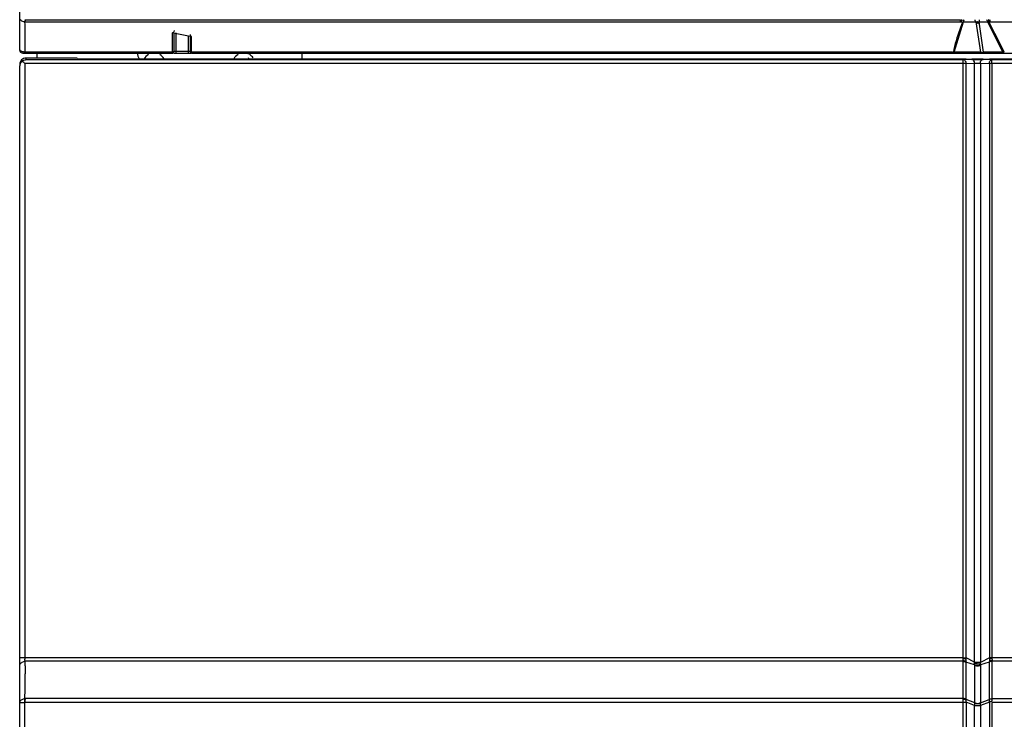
# Model space of a CAD drawing. Header units: millimetres. Extents: x 0 to 594, y 0 to 420.
# Tile 12 of 61: x 107 to 130, y 171 to 187. Entities that reach past the tile are written whole.
import ezdxf

# ---------------------------------------------------------------- set-up
doc = ezdxf.new("R2010")
doc.units = ezdxf.units.MM
doc.header["$LTSCALE"] = 32.67
doc.layers.get('0').update_dxf_attribs({"linetype": 'CONTINUOUS'})

msp = doc.modelspace()

# ---------------------------------------------------------------- linework, layer by layer
at = {"color": 6, "linetype": 'CONTINUOUS'}
for p, q in [((107.0711, 186.7681), (107.0711, 291.6181)), ((128.9627, 186.7151), (129.1829, 187.4212)), ((129.7875, 187.4247), (129.7471, 187.4481)), ((130.0544, 186.8776), (129.7767, 187.4212)), ((110.6768, 187.1607), (110.6444, 187.1672)), ((110.6444, 187.1672), (110.6444, 187.0165)), ((110.9464, 187.1066), (110.6768, 187.1607)), ((110.6889, 186.7427), (110.6889, 187.1672)), ((111.0639, 187.0831), (110.9464, 187.1066)), ((111.0639, 187.1305), (111.0639, 186.744)), ((111.0975, 187.0764), (111.0639, 187.0831)), ((111.0974, 186.956), (111.0974, 187.0764)), ((107.1975, 186.7681), (107.1975, 186.9538)), ((110.6444, 187.0165), (110.6444, 186.8658)), ((110.6444, 186.8658), (110.6444, 186.7321)), ((111.0974, 186.8356), (111.0974, 186.956)), ((130.1374, 186.7151), (130.0544, 186.8776)), ((107.1461, 186.6931), (110.6499, 186.6931)), ((107.1975, 186.7151), (107.1975, 186.7681)), ((107.4825, 186.5742), (107.4825, 186.6931)), ((110.6444, 186.7321), (110.6444, 186.7151)), ((110.6852, 186.6931), (111.0902, 186.6931)), ((110.6889, 186.7321), (110.6888, 186.7287)), ((111.0974, 186.7151), (111.0974, 186.8356)), ((111.1029, 186.6931), (156.5711, 186.6931)), ((113.6879, 186.5485), (113.6879, 186.6931)), ((107.0711, 164.0561), (107.0711, 186.3902)), ((107.2206, 186.5625), (107.2211, 186.5742)), ((107.2206, 186.5391), (107.2206, 186.5625)), ((108.4211, 186.5742), (107.2209, 186.5742)), ((129.24, 186.5485), (108.6775, 186.5485)), ((129.3796, 186.5426), (129.179, 186.5391)), ((129.6419, 186.5485), (129.3796, 186.5485)), ((129.853, 186.5391), (129.6419, 186.5428)), ((133.6492, 186.5485), (129.7871, 186.5485)), ((107.1984, 172.336), (107.1984, 172.4395)), ((129.1723, 171.5672), (129.1723, 172.4395)), ((129.4412, 172.3557), (129.2393, 172.4226)), ((129.4413, 172.3558), (129.4407, 172.4176)), ((129.4412, 172.3557), (129.4414, 171.4708)), ((129.5769, 172.3564), (129.5764, 172.4129)), ((129.5769, 172.3564), (129.5768, 171.4677)), ((129.7864, 172.4201), (129.5769, 172.3564)), ((107.1905, 164.4124), (107.1905, 171.4768)), ((129.24, 171.4797), (129.24, 164.4026)), ((129.5761, 171.4057), (129.5759, 159.555)), ((129.7871, 171.4787), (129.5761, 171.4057)), ((129.5768, 171.4677), (129.7864, 171.5462))]:
    msp.add_line(p, q, dxfattribs=at)
at = {"color": 9, "linetype": 'CONTINUOUS'}
for p, q in [((107.1894, 187.4742), (129.1012, 187.4742)), ((107.1952, 187.4212), (129.1446, 187.4212)), ((129.1829, 187.4212), (129.4731, 187.4212)), ((129.4731, 187.4212), (129.5775, 186.7151)), ((129.6521, 186.7151), (129.5477, 187.4212)), ((129.5477, 187.4212), (129.7402, 187.4212)), ((129.7402, 187.4212), (130.1009, 186.7151)), ((129.7767, 187.4212), (133.91, 187.4212)), ((110.7279, 187.1672), (110.7279, 186.6931)), ((111.0249, 186.6931), (111.0249, 187.0764)), ((107.1461, 186.7151), (107.1461, 186.6931)), ((110.6444, 186.7151), (107.1975, 186.7151)), ((111.0639, 186.7321), (110.6889, 186.7321)), ((128.9242, 186.7151), (111.0974, 186.7151)), ((129.5775, 186.7151), (128.9627, 186.7151)), ((130.1009, 186.7151), (129.6521, 186.7151)), ((129.24, 186.4491), (107.1898, 186.4491)), ((107.1898, 186.4491), (107.1898, 172.5222)), ((107.2205, 186.5391), (129.179, 186.5391)), ((129.1718, 172.5222), (129.1718, 186.4491)), ((129.24, 186.4491), (129.4407, 186.4526)), ((129.24, 172.5222), (129.24, 186.4491)), ((129.4407, 172.4176), (129.4407, 186.4526)), ((129.5761, 186.4528), (129.7871, 186.4491)), ((129.5761, 186.4528), (129.5764, 172.4129)), ((133.6492, 186.4491), (129.7871, 186.4491)), ((129.7871, 186.4491), (129.7871, 172.5222)), ((129.8462, 186.4491), (129.8462, 172.5222)), ((129.853, 186.5391), (133.5873, 186.5391)), ((129.1718, 172.5222), (107.0711, 172.5222)), ((129.1723, 172.4395), (107.1984, 172.4395)), ((129.2393, 172.4226), (129.2393, 171.5504)), ((129.4407, 172.4176), (129.24, 172.5222)), ((129.7871, 172.5222), (129.5764, 172.4129)), ((129.7864, 172.4201), (129.7864, 171.5462)), ((133.5824, 172.5222), (129.8462, 172.5222)), ((133.5827, 172.4395), (129.8468, 172.4395)), ((129.8468, 172.4395), (129.8469, 171.5672)), ((129.1718, 171.4768), (107.1905, 171.4768)), ((129.1723, 171.5672), (107.1985, 171.5672)), ((129.1718, 164.4011), (129.1718, 171.4768)), ((129.2393, 171.5504), (129.4414, 171.4708)), ((129.4407, 171.4049), (129.24, 171.4797)), ((129.4407, 159.5675), (129.4407, 171.4049)), ((129.7871, 171.4787), (129.7871, 159.7804)), ((133.5824, 171.4768), (129.8462, 171.4768)), ((129.8462, 171.4768), (129.8462, 159.7786)), ((129.8469, 171.5672), (133.5828, 171.5672))]:
    msp.add_line(p, q, dxfattribs=at)
at = {"color": 7, "linetype": 'CONTINUOUS', "true_color": 0x606060}
for p, q in [((129.1705, 172.5087), (129.1718, 172.5086)), ((129.1718, 172.5222), (129.24, 172.5222)), ((129.1744, 172.5083), (129.1757, 172.5081)), ((129.1783, 172.5078), (129.1796, 172.5077)), ((129.1822, 172.5074), (129.1835, 172.5072)), ((129.1861, 172.5069), (129.1874, 172.5068)), ((129.19, 172.5064), (129.1913, 172.5063)), ((129.1939, 172.5059), (129.1952, 172.5058)), ((129.1977, 172.5054), (129.199, 172.5053)), ((129.2015, 172.5049), (129.2027, 172.5047)), ((129.2052, 172.5044), (129.2065, 172.5042)), ((129.2089, 172.5038), (129.2102, 172.5036)), ((129.2126, 172.5033), (129.2138, 172.5031)), ((129.2161, 172.5027), (129.2173, 172.5025)), ((129.2196, 172.5021), (129.2208, 172.5019)), ((129.223, 172.5015), (129.2242, 172.5013)), ((129.2264, 172.5009), (129.2275, 172.5008)), ((129.2296, 172.5004), (129.2307, 172.5002)), ((129.2317, 172.5), (129.2327, 172.4998)), ((129.2338, 172.4996), (129.2348, 172.4994)), ((129.2358, 172.4992), (129.2367, 172.499)), ((129.2377, 172.4988), (129.2387, 172.4986)), ((129.4407, 172.4176), (129.5761, 172.4176)), ((129.4745, 172.3969), (129.477, 172.3971)), ((129.4796, 172.3973), (129.4822, 172.3975)), ((129.4848, 172.3977), (129.4874, 172.398)), ((129.4901, 172.3982), (129.4927, 172.3985)), ((129.4954, 172.3988), (129.4981, 172.3991)), ((129.5008, 172.3994), (129.5035, 172.3997)), ((129.5061, 172.4), (129.5088, 172.4004)), ((129.5115, 172.4007), (129.5142, 172.4011)), ((129.5169, 172.4014), (129.5196, 172.4018)), ((129.5222, 172.4022), (129.5249, 172.4026)), ((129.5275, 172.403), (129.5301, 172.4034)), ((129.5327, 172.4038), (129.5345, 172.4041)), ((129.5364, 172.4044), (129.5382, 172.4047)), ((129.54, 172.405), (129.5418, 172.4054)), ((129.5436, 172.4057), (129.5453, 172.406)), ((129.5471, 172.4063), (129.5488, 172.4067)), ((129.5505, 172.407), (129.5522, 172.4073)), ((129.5539, 172.4077), (129.5556, 172.408)), ((129.5572, 172.4083), (129.5588, 172.4087)), ((129.5604, 172.409), (129.562, 172.4094)), ((129.5636, 172.4097), (129.5651, 172.4101)), ((129.8462, 172.5222), (129.7871, 172.5222)), ((129.7894, 172.4981), (129.7885, 172.4979)), ((129.7911, 172.4985), (129.7902, 172.4983)), ((129.7929, 172.499), (129.792, 172.4988)), ((129.7947, 172.4994), (129.7938, 172.4992)), ((129.7966, 172.4998), (129.7956, 172.4996)), ((129.7985, 172.5002), (129.7975, 172.5)), ((129.8005, 172.5006), (129.7995, 172.5004)), ((129.8025, 172.5011), (129.8015, 172.5009)), ((129.8045, 172.5015), (129.8035, 172.5013)), ((129.8066, 172.5019), (129.8055, 172.5017)), ((129.8087, 172.5023), (129.8076, 172.5021)), ((129.8109, 172.5027), (129.8098, 172.5025)), ((129.8131, 172.5031), (129.812, 172.5029)), ((129.8164, 172.5037), (129.8153, 172.5035)), ((129.8198, 172.5043), (129.8187, 172.5041)), ((129.8233, 172.5049), (129.8221, 172.5047)), ((129.8269, 172.5054), (129.8257, 172.5052)), ((129.8304, 172.506), (129.8292, 172.5058)), ((129.8341, 172.5065), (129.8329, 172.5063)), ((129.8377, 172.507), (129.8365, 172.5068)), ((129.8414, 172.5075), (129.8402, 172.5074)), ((129.8451, 172.508), (129.8439, 172.5078))]:
    msp.add_line(p, q, dxfattribs=at)
at = {"color": 6, "linetype": 'CONTINUOUS'}
for points in [[(129.1463, 187.4344), (129.1473, 187.4345), (129.1258, 187.4282)], [(129.1258, 187.4282), (129.135, 187.4306), (129.1463, 187.4344)], [(110.6889, 186.7427), (110.6828, 186.7276), (110.6661, 186.7173), (110.6444, 186.7151)]]:
    msp.add_lwpolyline(points, dxfattribs=at)
at = {"color": 7, "linetype": 'CONTINUOUS', "true_color": 0x606060}
for points in [[(129.1709, 172.4482), (129.1722, 172.4483), (129.1735, 172.4485), (129.1748, 172.4486), (129.1761, 172.4487), (129.1773, 172.4488), (129.1786, 172.4489), (129.1799, 172.449), (129.1812, 172.449), (129.1825, 172.4491), (129.1838, 172.4491), (129.1851, 172.4491), (129.1864, 172.4491), (129.1877, 172.4491), (129.189, 172.4491), (129.1902, 172.4491), (129.1915, 172.4491), (129.1928, 172.449), (129.1941, 172.449), (129.1953, 172.4489)], [(129.1723, 172.4395), (129.1736, 172.4395), (129.1749, 172.4395), (129.1762, 172.4396), (129.1775, 172.4396), (129.1787, 172.4396), (129.18, 172.4395), (129.1813, 172.4395), (129.1826, 172.4395), (129.1839, 172.4394), (129.1852, 172.4393), (129.1864, 172.4393), (129.1877, 172.4392), (129.189, 172.4391), (129.1903, 172.4389), (129.1915, 172.4388), (129.1928, 172.4387), (129.1941, 172.4385), (129.1953, 172.4383), (129.1966, 172.4382)], [(129.1953, 172.4489), (129.1966, 172.4488), (129.1979, 172.4487), (129.1991, 172.4486), (129.2004, 172.4485), (129.2016, 172.4484), (129.2029, 172.4483), (129.2041, 172.4481), (129.2053, 172.4479), (129.2065, 172.4478), (129.2078, 172.4476), (129.209, 172.4474), (129.2102, 172.4472), (129.2114, 172.447), (129.2126, 172.4467), (129.2137, 172.4465), (129.2149, 172.4462), (129.2161, 172.446), (129.2172, 172.4457), (129.2184, 172.4454)], [(129.1966, 172.4382), (129.1978, 172.438), (129.1991, 172.4378), (129.2003, 172.4375), (129.2016, 172.4373), (129.2028, 172.4371), (129.204, 172.4368), (129.2053, 172.4365), (129.2065, 172.4363), (129.2077, 172.436), (129.2089, 172.4357), (129.2101, 172.4354), (129.2113, 172.435), (129.2125, 172.4347), (129.2137, 172.4343), (129.2149, 172.434), (129.216, 172.4336), (129.2172, 172.4332), (129.2183, 172.4328), (129.2195, 172.4324)], [(129.2184, 172.4454), (129.2195, 172.4451), (129.2207, 172.4448), (129.2218, 172.4445), (129.2229, 172.4442), (129.224, 172.4438), (129.2251, 172.4435), (129.2262, 172.4431), (129.2273, 172.4427), (129.2283, 172.4423), (129.2294, 172.4419), (129.2304, 172.4415), (129.2314, 172.4411), (129.2325, 172.4407), (129.2335, 172.4403), (129.2345, 172.4398), (129.2354, 172.4394), (129.2364, 172.4389), (129.2374, 172.4384), (129.2383, 172.438)], [(129.2195, 172.4324), (129.2206, 172.432), (129.2217, 172.4316), (129.2228, 172.4311), (129.224, 172.4307), (129.2251, 172.4302), (129.2261, 172.4297), (129.2272, 172.4292), (129.2283, 172.4288), (129.2293, 172.4282), (129.2304, 172.4277), (129.2314, 172.4272), (129.2324, 172.4267), (129.2335, 172.4261), (129.2345, 172.4256), (129.2355, 172.425), (129.2364, 172.4244), (129.2374, 172.4238), (129.2384, 172.4232), (129.2393, 172.4226)], [(129.4384, 172.3955), (129.4403, 172.3955), (129.4423, 172.3955), (129.4443, 172.3955), (129.4464, 172.3955), (129.4485, 172.3956), (129.4507, 172.3956), (129.4529, 172.3957), (129.4551, 172.3958), (129.4574, 172.3958), (129.4598, 172.396), (129.4621, 172.3961), (129.4645, 172.3962), (129.467, 172.3964), (129.4694, 172.3965), (129.4719, 172.3967)], [(129.4411, 172.3567), (129.4431, 172.3557), (129.4451, 172.3548), (129.4472, 172.3539), (129.4493, 172.353), (129.4514, 172.3522), (129.4536, 172.3515), (129.4559, 172.3508), (129.4582, 172.3501), (129.4605, 172.3495), (129.4629, 172.3489), (129.4653, 172.3483), (129.4677, 172.3478), (129.4702, 172.3474), (129.4727, 172.347), (129.4752, 172.3466), (129.4777, 172.3463), (129.4803, 172.346), (129.4829, 172.3458), (129.4855, 172.3456), (129.4881, 172.3455), (129.4908, 172.3454), (129.4934, 172.3454), (129.4961, 172.3454), (129.4988, 172.3454), (129.5014, 172.3455), (129.5041, 172.3457), (129.5068, 172.3459), (129.5095, 172.3461), (129.5122, 172.3464), (129.5149, 172.3468), (129.5175, 172.3471), (129.5202, 172.3476), (129.5229, 172.3481), (129.5255, 172.3486), (129.5281, 172.3491), (129.5308, 172.3498), (129.5333, 172.3504), (129.5359, 172.3511)], [(129.4413, 172.3537), (129.4427, 172.3529), (129.4441, 172.352), (129.4455, 172.3512), (129.447, 172.3503), (129.4485, 172.3495), (129.45, 172.3488), (129.4515, 172.348), (129.453, 172.3472), (129.4546, 172.3465), (129.4562, 172.3458), (129.4578, 172.3452), (129.4594, 172.3445), (129.461, 172.3439), (129.4627, 172.3433), (129.4643, 172.3427), (129.466, 172.3421), (129.4677, 172.3415), (129.4694, 172.341), (129.4712, 172.3405), (129.4729, 172.3401), (129.4747, 172.3396), (129.4764, 172.3392), (129.4782, 172.3388), (129.48, 172.3384), (129.4818, 172.338), (129.4836, 172.3377)], [(129.4836, 172.3377), (129.4855, 172.3374), (129.4874, 172.3371), (129.4893, 172.3369), (129.4912, 172.3366), (129.4931, 172.3364), (129.495, 172.3362), (129.4969, 172.3361), (129.4988, 172.3359), (129.5007, 172.3358), (129.5026, 172.3358), (129.5046, 172.3357), (129.5065, 172.3357), (129.5084, 172.3357), (129.5103, 172.3357), (129.5123, 172.3358), (129.5142, 172.3359), (129.5161, 172.336), (129.518, 172.3361), (129.5199, 172.3363), (129.5218, 172.3365), (129.5237, 172.3367), (129.5256, 172.3369), (129.5275, 172.3372), (129.5294, 172.3375), (129.5312, 172.3378), (129.5331, 172.3382)], [(129.5331, 172.3382), (129.5349, 172.3385), (129.5368, 172.3389), (129.5386, 172.3393), (129.5404, 172.3398), (129.5422, 172.3403), (129.544, 172.3408), (129.5457, 172.3413), (129.5475, 172.3418), (129.5492, 172.3424), (129.5509, 172.343), (129.5526, 172.3436), (129.5543, 172.3442), (129.556, 172.3449), (129.5576, 172.3456), (129.5592, 172.3463), (129.5608, 172.347), (129.5624, 172.3478), (129.564, 172.3485), (129.5655, 172.3493), (129.567, 172.3501), (129.5685, 172.351), (129.57, 172.3518), (129.5714, 172.3527), (129.5728, 172.3536), (129.5742, 172.3545), (129.5756, 172.3555), (129.5769, 172.3564)], [(129.5359, 172.3511), (129.5377, 172.3516), (129.5396, 172.3522), (129.5414, 172.3528), (129.5432, 172.3533), (129.5449, 172.354), (129.5467, 172.3546), (129.5484, 172.3552), (129.5502, 172.3559), (129.5519, 172.3566), (129.5536, 172.3573), (129.5552, 172.3581), (129.5569, 172.3588), (129.5585, 172.3596), (129.5601, 172.3604), (129.5617, 172.3612), (129.5633, 172.362), (129.5648, 172.3628), (129.5664, 172.3637), (129.5679, 172.3646), (129.5693, 172.3655), (129.5708, 172.3664), (129.5722, 172.3673), (129.5736, 172.3682), (129.5749, 172.3692), (129.5763, 172.3702), (129.5776, 172.3711), (129.5789, 172.3721)], [(129.5666, 172.4104), (129.5681, 172.4107), (129.5695, 172.4111), (129.5709, 172.4114), (129.5723, 172.4118), (129.5737, 172.4122), (129.5751, 172.4125), (129.5764, 172.4129)], [(107.19, 171.5663), (107.1898, 171.5641), (107.1895, 171.5619), (107.1893, 171.5596), (107.1891, 171.5572), (107.1889, 171.5549), (107.1887, 171.5525), (107.1885, 171.55), (107.1884, 171.5475), (107.1883, 171.545), (107.1881, 171.5424), (107.188, 171.5398), (107.188, 171.5371), (107.1879, 171.5345), (107.1878, 171.5317), (107.1878, 171.529), (107.1878, 171.5262), (107.1878, 171.5235), (107.1878, 171.5206), (107.1878, 171.5178), (107.1879, 171.515), (107.188, 171.5121), (107.188, 171.5092), (107.1881, 171.5063), (107.1883, 171.5034), (107.1884, 171.5004), (107.1885, 171.4975), (107.1887, 171.4945), (107.1889, 171.4916), (107.1891, 171.4886), (107.1893, 171.4856), (107.1895, 171.4827), (107.1898, 171.4797), (107.19, 171.4768)], [(129.172, 171.5503), (129.1738, 171.5507), (129.1757, 171.551), (129.1775, 171.5513), (129.1793, 171.5515), (129.1812, 171.5518), (129.183, 171.552), (129.1848, 171.5522), (129.1867, 171.5524), (129.1885, 171.5525), (129.1903, 171.5527), (129.1921, 171.5528), (129.1939, 171.5529), (129.1957, 171.5529), (129.1975, 171.553), (129.1993, 171.553), (129.2011, 171.553), (129.2029, 171.553), (129.2046, 171.5529), (129.2064, 171.5529), (129.2081, 171.5528), (129.2098, 171.5527), (129.2115, 171.5525), (129.2132, 171.5524), (129.2149, 171.5522), (129.2165, 171.552), (129.2182, 171.5518), (129.2198, 171.5515)], [(129.1723, 171.5672), (129.1736, 171.5673), (129.1749, 171.5673), (129.1762, 171.5673), (129.1775, 171.5673), (129.1788, 171.5673), (129.1801, 171.5673), (129.1814, 171.5673), (129.1827, 171.5672), (129.184, 171.5672), (129.1853, 171.5671), (129.1865, 171.567), (129.1878, 171.5669), (129.1891, 171.5668), (129.1904, 171.5667), (129.1917, 171.5665), (129.193, 171.5664), (129.1942, 171.5662), (129.1955, 171.5661), (129.1968, 171.5659)], [(129.1968, 171.5659), (129.198, 171.5657), (129.1993, 171.5655), (129.2005, 171.5653), (129.2018, 171.565), (129.203, 171.5648), (129.2042, 171.5645), (129.2054, 171.5643), (129.2067, 171.564), (129.2079, 171.5637), (129.2091, 171.5634), (129.2103, 171.5631), (129.2115, 171.5627), (129.2126, 171.5624), (129.2138, 171.562), (129.215, 171.5617), (129.2162, 171.5613), (129.2173, 171.5609), (129.2185, 171.5605), (129.2196, 171.5601)], [(129.2196, 171.5601), (129.2207, 171.5597), (129.2218, 171.5593), (129.2229, 171.5588), (129.224, 171.5584), (129.2251, 171.5579), (129.2262, 171.5574), (129.2273, 171.557), (129.2283, 171.5565), (129.2294, 171.556), (129.2304, 171.5555), (129.2315, 171.5549), (129.2325, 171.5544), (129.2335, 171.5539), (129.2345, 171.5533), (129.2355, 171.5527), (129.2364, 171.5522), (129.2374, 171.5516), (129.2383, 171.551), (129.2393, 171.5504)], [(129.2198, 171.5515), (129.221, 171.5513), (129.2221, 171.5511), (129.2232, 171.5509), (129.2243, 171.5507), (129.2255, 171.5505), (129.2265, 171.5502), (129.2276, 171.55), (129.2287, 171.5497), (129.2298, 171.5495), (129.2308, 171.5492), (129.2319, 171.5489), (129.2329, 171.5486), (129.2339, 171.5483), (129.2349, 171.5479), (129.2359, 171.5476), (129.2369, 171.5473), (129.2379, 171.5469), (129.2388, 171.5465), (129.2398, 171.5462)], [(129.4407, 171.4679), (129.443, 171.4664), (129.4454, 171.4649), (129.448, 171.4635), (129.4505, 171.4622), (129.4532, 171.4609), (129.4559, 171.4596), (129.4586, 171.4585), (129.4614, 171.4573), (129.4643, 171.4563), (129.4672, 171.4553), (129.4701, 171.4544), (129.4731, 171.4535), (129.4762, 171.4528), (129.4792, 171.452), (129.4823, 171.4514), (129.4854, 171.4508), (129.4886, 171.4503), (129.4918, 171.4499), (129.495, 171.4495), (129.4982, 171.4492), (129.5014, 171.449), (129.5046, 171.4488), (129.5078, 171.4488), (129.511, 171.4488), (129.5142, 171.4488), (129.5175, 171.449), (129.5207, 171.4492), (129.5238, 171.4495), (129.527, 171.4498), (129.5301, 171.4503), (129.5332, 171.4508), (129.5363, 171.4514), (129.5394, 171.452), (129.5424, 171.4527), (129.5454, 171.4535), (129.5483, 171.4543), (129.5512, 171.4553), (129.554, 171.4562), (129.5568, 171.4573), (129.5595, 171.4584), (129.5622, 171.4596), (129.5648, 171.4608), (129.5674, 171.4621), (129.5698, 171.4634), (129.5722, 171.4648), (129.5746, 171.4663), (129.5768, 171.4678)], [(129.4414, 171.4708), (129.4437, 171.4693), (129.4462, 171.4679), (129.4487, 171.4665), (129.4512, 171.4652), (129.4539, 171.4639), (129.4566, 171.4627), (129.4593, 171.4616), (129.4621, 171.4605), (129.465, 171.4595), (129.4679, 171.4586), (129.4708, 171.4577), (129.4738, 171.4569), (129.4768, 171.4562), (129.4799, 171.4555), (129.483, 171.4549), (129.4861, 171.4544), (129.4892, 171.4539), (129.4924, 171.4535), (129.4955, 171.4532)], [(129.565, 171.4661), (129.5675, 171.4675), (129.57, 171.4689), (129.5724, 171.4704), (129.5747, 171.4719), (129.5769, 171.4735)]]:
    msp.add_lwpolyline(points, dxfattribs=at)
at = {"color": 6, "linetype": 'CONTINUOUS'}
for centre, radius, start, end in [((86.4194, 187.0955), 20.7784, 0.25814, 0.89806), ((107.1461, 186.7681), 0.075, 179.99997, 270), ((110.1011, 186.6931), 0.27, 180, 210), ((110.2211, 186.4231), 0.27, 120, 152.14832), ((110.2211, 186.4231), 0.27, 30, 60), ((110.6499, 186.7321), 0.039, 270, 359.99997), ((111.1029, 186.7321), 0.039, 180, 270), ((112.3211, 186.4231), 0.27, 120, 150), ((112.3211, 186.4231), 0.27, 34.90238, 60), ((107.2211, 186.4242), 0.15, 90, 180.00512), ((157.0902, 172.2684), 49.8918, 179.92233, 180.13745)]:
    msp.add_arc(centre, radius, start, end, dxfattribs=at)
at = {"color": 9, "linetype": 'CONTINUOUS'}
for centre, radius, start, end in [((112.3507, 186.5356), 0.1588, 57.72245, 65.345), ((112.2066, 186.4324), 0.2711, 26.30711, 33.45294), ((107.3443, 172.4927), 0.1536, 171.67999, 180.09537)]:
    msp.add_arc(centre, radius, start, end, dxfattribs=at)
at = {"color": 7, "linetype": 'CONTINUOUS', "true_color": 0x606060}
for centre, radius, start, end in [((129.1002, 172.5222), 0.0716, 349.0897, 359.97624), ((129.0306, 172.5222), 0.2094, 353.51757, 0.00188), ((129.9968, 172.5222), 0.2097, 180.00129, 186.6573), ((129.9134, 172.5223), 0.0672, 180.04356, 191.96964)]:
    msp.add_arc(centre, radius, start, end, dxfattribs=at)
at = {"color": 7, "linetype": 'CONTINUOUS'}
msp.add_arc((129.8541, 172.2784), 0.2286, 92.74379, 97.12319, dxfattribs=at)
at = {"color": 9, "linetype": 'CONTINUOUS'}
for points, knots in [([(107.1952, 187.4212), (107.1784, 187.4228), (107.1297, 187.4312), (107.0711, 187.4703), (107.0711, 187.5053)], [0, 0, 0, 0, 0.3245687, 1, 1, 1, 1]), ([(129.1012, 187.4742), (129.1103, 187.467), (129.1222, 187.4577), (129.1486, 187.4589), (129.1446, 187.4726), (129.1426, 187.4778)], [0, 0, 0, 0, 0.5478715, 0.7335933, 1, 1, 1, 1]), ([(129.4731, 187.4212), (129.471, 187.4236), (129.4583, 187.4352), (129.4545, 187.4548), (129.4562, 187.4686)], [0, 0, 0, 0, 0.1879311, 1, 1, 1, 1]), ([(129.5176, 187.3846), (129.5173, 187.3955), (129.4876, 187.3977), (129.4784, 187.4146), (129.4731, 187.4212)], [0, 0, 0, 0, 0.5647753, 1, 1, 1, 1]), ([(129.5477, 187.4212), (129.5487, 187.4235), (129.5563, 187.4377), (129.5573, 187.4546), (129.5571, 187.4681)], [0, 0, 0, 0, 0.1587354, 1, 1, 1, 1]), ([(107.0883, 186.7432), (107.0834, 186.7466), (107.0754, 186.7535), (107.0711, 186.7637), (107.0711, 186.7681)], [0, 0, 0, 0, 0.5765779, 1, 1, 1, 1]), ([(107.1975, 186.7151), (107.1859, 186.7156), (107.1487, 186.7197), (107.1098, 186.7282), (107.0883, 186.7432)], [0, 0, 0, 0, 0.3056859, 1, 1, 1, 1]), ([(107.1975, 186.7151), (107.1987, 186.7095), (107.1956, 186.6965), (107.2076, 186.6984), (107.2082, 186.7004)], [0, 0, 0, 0, 0.7364701, 1, 1, 1, 1]), ([(110.6444, 186.7151), (110.6449, 186.7095), (110.6404, 186.6952), (110.6492, 186.6993), (110.6494, 186.7004)], [0, 0, 0, 0, 0.8342716, 1, 1, 1, 1]), ([(111.0974, 186.7151), (111.0892, 186.716), (111.072, 186.7144), (111.0692, 186.7348), (111.0733, 186.7381)], [0, 0, 0, 0, 0.6103167, 1, 1, 1, 1]), ([(111.0974, 186.7151), (111.098, 186.7095), (111.0935, 186.6951), (111.1022, 186.6993), (111.1024, 186.7004)], [0, 0, 0, 0, 0.8352965, 1, 1, 1, 1]), ([(128.9627, 186.7151), (128.9589, 186.7091), (128.9535, 186.6956), (128.9364, 186.6967), (128.9326, 186.7008)], [0, 0, 0, 0, 0.5616864, 1, 1, 1, 1]), ([(129.5775, 186.7151), (129.5736, 186.709), (129.5681, 186.6957), (129.5509, 186.6963), (129.547, 186.7004)], [0, 0, 0, 0, 0.5618164, 1, 1, 1, 1]), ([(129.1718, 186.4491), (129.1718, 186.4702), (129.1788, 186.4925), (129.17, 186.5372), (129.179, 186.5391)], [0, 0, 0, 0, 0.6975679, 1, 1, 1, 1]), ([(129.179, 186.5391), (129.188, 186.5389), (129.211, 186.5362), (129.2191, 186.512), (129.2191, 186.5005)], [0, 0, 0, 0, 0.4396772, 1, 1, 1, 1]), ([(129.3796, 186.5426), (129.4003, 186.5429), (129.4877, 186.5439), (129.5751, 186.5439), (129.6419, 186.5428)], [0, 0, 0, 0, 0.2359322, 1, 1, 1, 1]), ([(129.4407, 186.4526), (129.4406, 186.4641), (129.4368, 186.5007), (129.406, 186.5421), (129.3796, 186.5426)], [0, 0, 0, 0, 0.3032907, 1, 1, 1, 1]), ([(129.4407, 186.4526), (129.4757, 186.4538), (129.5209, 186.4539), (129.566, 186.4531), (129.5761, 186.4528)], [0, 0, 0, 0, 0.7766647, 1, 1, 1, 1]), ([(129.5761, 186.4528), (129.5762, 186.4643), (129.5805, 186.5023), (129.6145, 186.5423), (129.6419, 186.5428)], [0, 0, 0, 0, 0.2950449, 1, 1, 1, 1]), ([(129.7871, 186.4491), (129.7872, 186.4606), (129.7915, 186.4987), (129.8255, 186.5386), (129.853, 186.5391)], [0, 0, 0, 0, 0.2951308, 1, 1, 1, 1]), ([(129.8462, 186.4491), (129.8462, 186.4702), (129.8533, 186.4926), (129.8441, 186.5371), (129.853, 186.5391)], [0, 0, 0, 0, 0.6979909, 1, 1, 1, 1]), ([(107.0711, 172.336), (107.071, 172.3614), (107.0929, 172.3969), (107.1229, 172.4155), (107.132, 172.4202)], [0, 0, 0, 0, 0.7141163, 1, 1, 1, 1]), ([(129.2379, 172.4561), (129.2379, 172.4543), (129.2381, 172.4511), (129.2386, 172.4479), (129.239, 172.4467)], [0, 0, 0, 0, 0.5840931, 1, 1, 1, 1]), ([(129.7885, 172.4979), (129.7894, 172.4843), (129.7909, 172.4678), (129.7884, 172.4511), (129.7871, 172.4485)], [0, 0, 0, 0, 0.8246666, 1, 1, 1, 1]), ([(107.0711, 171.4732), (107.071, 171.4842), (107.0873, 171.5375), (107.1483, 171.5608), (107.19, 171.5663)], [0, 0, 0, 0, 0.2061965, 1, 1, 1, 1]), ([(107.0711, 171.4732), (107.071, 171.4762), (107.089, 171.4721), (107.1068, 171.4774), (107.147, 171.4758), (107.1747, 171.4767), (107.1905, 171.4768)], [0, 0, 0, 0, 0.0729834, 0.2814434, 0.603245, 1, 1, 1, 1]), ([(129.4407, 171.4047), (129.4757, 171.4072), (129.5209, 171.4076), (129.566, 171.4062), (129.5761, 171.4057)], [0, 0, 0, 0, 0.7765598, 1, 1, 1, 1]), ([(129.5761, 171.4057), (129.5776, 171.4162), (129.5778, 171.4286), (129.5816, 171.4548), (129.5755, 171.4555)], [0, 0, 0, 0, 0.635223, 1, 1, 1, 1])]:
    msp.add_open_spline(points, degree=3, knots=knots, dxfattribs=at)
for points in [[(107.1885, 187.4742), (107.1929, 187.4606), (107.2035, 187.4347), (107.1896, 187.4312)], [(129.4815, 187.4157), (129.4903, 187.4299), (129.5279, 187.4342), (129.5315, 187.4179)], [(129.5477, 187.4212), (129.5315, 187.4192), (129.5249, 187.3972), (129.5178, 187.3826)], [(129.7767, 187.4212), (129.7649, 187.4186), (129.752, 187.4181), (129.7403, 187.4212)], [(129.6521, 186.7151), (129.6603, 186.7045), (129.6793, 186.6917), (129.6897, 186.7003)], [(130.1009, 186.7151), (130.1126, 186.712), (130.1255, 186.7125), (130.1374, 186.7151)], [(129.2287, 186.5003), (129.2357, 186.4857), (129.2417, 186.4675), (129.2361, 186.4524)], [(107.132, 172.4202), (107.1525, 172.4307), (107.1755, 172.437), (107.1984, 172.4395)], [(107.1984, 172.4395), (107.194, 172.4568), (107.1908, 172.4746), (107.1908, 172.4925)], [(129.1718, 172.5222), (129.1684, 172.4978), (129.1646, 172.4721), (129.1709, 172.4482)], [(129.2387, 172.4986), (129.2381, 172.4844), (129.2372, 172.4702), (129.2379, 172.4561)], [(129.8462, 172.5222), (129.8506, 172.495), (129.852, 172.4666), (129.8468, 172.4395)], [(129.1742, 171.4823), (129.1706, 171.5104), (129.1718, 171.5389), (129.1723, 171.5672)], [(129.24, 171.4797), (129.2436, 171.4991), (129.25, 171.5248), (129.236, 171.5386)], [(129.4414, 171.4708), (129.437, 171.4525), (129.4341, 171.4313), (129.4424, 171.4144)], [(129.7864, 171.5461), (129.7821, 171.5272), (129.7807, 171.5049), (129.7904, 171.488)], [(129.7864, 171.5461), (129.8018, 171.5577), (129.8241, 171.5679), (129.8421, 171.561)], [(129.8469, 171.5672), (129.845, 171.546), (129.8442, 171.5245), (129.847, 171.5034)]]:
    msp.add_open_spline(points, degree=3, dxfattribs=at)
at = {"color": 6, "linetype": 'CONTINUOUS'}
for points, knots in [([(129.1643, 187.4192), (129.1391, 187.3614), (129.0446, 187.1333), (128.978, 186.8938), (128.944, 186.7131)], [0, 0, 0, 0, 0.2552449, 1, 1, 1, 1]), ([(129.1012, 187.4742), (129.1017, 187.4657), (129.0982, 187.4479), (129.117, 187.4371), (129.1245, 187.4383)], [0, 0, 0, 0, 0.528386, 1, 1, 1, 1]), ([(129.1829, 187.4212), (129.1893, 187.4313), (129.2029, 187.449), (129.1905, 187.4636), (129.1866, 187.4665)], [0, 0, 0, 0, 0.7102184, 1, 1, 1, 1]), ([(129.762, 187.4833), (129.762, 187.4747), (129.776, 187.4576), (129.7979, 187.468), (129.7983, 187.4752)], [0, 0, 0, 0, 0.5446557, 1, 1, 1, 1]), ([(110.669, 187.1735), (110.667, 187.1739), (110.6625, 187.1759), (110.6588, 187.1789), (110.6568, 187.1808)], [0, 0, 0, 0, 0.4243485, 1, 1, 1, 1]), ([(111.0975, 187.0764), (111.0835, 187.0792), (111.0613, 187.0978), (111.0703, 187.1175), (111.0738, 187.1213)], [0, 0, 0, 0, 0.7359886, 1, 1, 1, 1]), ([(128.9293, 186.6931), (128.9245, 186.6931), (128.9202, 186.7242), (128.9501, 186.712), (128.9627, 186.7151)], [0, 0, 0, 0, 0.2680221, 1, 1, 1, 1]), ([(129.5775, 186.7151), (129.5914, 186.7095), (129.6098, 186.7082), (129.6293, 186.7084), (129.6322, 186.7102)], [0, 0, 0, 0, 0.8125811, 1, 1, 1, 1]), ([(107.1375, 186.5129), (107.1252, 186.5047), (107.0892, 186.4727), (107.0711, 186.4232), (107.0711, 186.3902)], [0, 0, 0, 0, 0.3083883, 1, 1, 1, 1]), ([(107.1427, 186.4872), (107.1403, 186.4887), (107.1357, 186.4913), (107.1306, 186.493), (107.1282, 186.4934)], [0, 0, 0, 0, 0.5336441, 1, 1, 1, 1]), ([(107.1916, 186.5359), (107.1957, 186.5359), (107.2043, 186.5349), (107.2122, 186.5315), (107.2161, 186.5292)], [0, 0, 0, 0, 0.4797925, 1, 1, 1, 1]), ([(108.4596, 186.5509), (108.4501, 186.5512), (108.4419, 186.5551), (108.4211, 186.5502), (108.4211, 186.5536)], [0, 0, 0, 0, 0.7383456, 1, 1, 1, 1]), ([(108.6775, 186.5485), (108.6545, 186.5485), (108.5818, 186.5487), (108.5092, 186.5493), (108.4596, 186.5509)], [0, 0, 0, 0, 0.3173428, 1, 1, 1, 1]), ([(129.8055, 172.4478), (129.8038, 172.4469), (129.8004, 172.4445), (129.7984, 172.441), (129.7978, 172.4391)], [0, 0, 0, 0, 0.5070457, 1, 1, 1, 1]), ([(129.8039, 172.4301), (129.8027, 172.4304), (129.8001, 172.4335), (129.8004, 172.4372), (129.8005, 172.4394)], [0, 0, 0, 0, 0.3636918, 1, 1, 1, 1]), ([(107.1945, 171.5396), (107.1949, 171.5421), (107.196, 171.5463), (107.198, 171.5504), (107.1993, 171.5516)], [0, 0, 0, 0, 0.5826454, 1, 1, 1, 1]), ([(129.2204, 171.4804), (129.2223, 171.4804), (129.2255, 171.4805), (129.2286, 171.4803), (129.2299, 171.48)], [0, 0, 0, 0, 0.5924383, 1, 1, 1, 1]), ([(129.8457, 171.4996), (129.8312, 171.4967), (129.8149, 171.4935), (129.7977, 171.4877), (129.796, 171.4859)], [0, 0, 0, 0, 0.8555287, 1, 1, 1, 1])]:
    msp.add_open_spline(points, degree=3, knots=knots, dxfattribs=at)
for points in [[(129.1699, 187.448), (129.1796, 187.4563), (129.1877, 187.4672), (129.192, 187.4792)], [(129.7471, 187.4481), (129.7364, 187.453), (129.7269, 187.463), (129.7232, 187.4742)], [(129.7967, 187.4212), (129.8048, 187.4356), (129.8158, 187.4536), (129.8097, 187.469)], [(107.1975, 186.9538), (107.1976, 187.0322), (107.1978, 187.1107), (107.1975, 187.1891)], [(110.6889, 187.2212), (110.6889, 187.204), (110.6859, 187.1701), (110.669, 187.1735)], [(110.6499, 186.6932), (110.6674, 186.6934), (110.6854, 186.7115), (110.6883, 186.7287)], [(107.1375, 186.5129), (107.1537, 186.5239), (107.172, 186.5356), (107.1916, 186.5359)], [(107.1898, 186.4491), (107.174, 186.4616), (107.1599, 186.4766), (107.1427, 186.4872)], [(129.8477, 172.4485), (129.8319, 172.4474), (129.8193, 172.4261), (129.8039, 172.4301)], [(129.848, 172.4515), (129.8338, 172.4525), (129.8181, 172.4544), (129.8055, 172.4478)], [(107.1985, 171.858), (107.1996, 171.9549), (107.1988, 172.0518), (107.1985, 172.1487)], [(107.19, 171.5663), (107.1942, 171.6635), (107.1973, 171.7607), (107.1985, 171.858)], [(107.19, 171.4768), (107.1915, 171.4978), (107.1904, 171.519), (107.1945, 171.5396)], [(129.1718, 171.4768), (129.188, 171.4778), (129.2042, 171.4799), (129.2204, 171.4804)], [(129.4414, 171.4708), (129.4792, 171.4461), (129.5404, 171.4468), (129.5769, 171.4735)]]:
    msp.add_open_spline(points, degree=3, dxfattribs=at)
at = {"color": 7, "linetype": 'CONTINUOUS', "true_color": 0x606060}
for points in [[(107.1375, 186.5129), (107.1354, 186.5114), (107.1309, 186.5083), (107.1257, 186.5041), (107.1231, 186.5018)], [(107.1231, 186.5018), (107.1254, 186.5006), (107.1297, 186.498), (107.1333, 186.4952), (107.1349, 186.4939)], [(107.1349, 186.4939), (107.1353, 186.4974), (107.1361, 186.5041), (107.137, 186.51), (107.1375, 186.5129)], [(129.1723, 172.4395), (129.1722, 172.4409), (129.1719, 172.4437), (129.1713, 172.4467), (129.1709, 172.4482)], [(129.2393, 172.4226), (129.2393, 172.4251), (129.2391, 172.4301), (129.2386, 172.4353), (129.2383, 172.438)], [(129.4407, 172.4176), (129.4401, 172.4139), (129.439, 172.4064), (129.4385, 172.3991), (129.4384, 172.3955)], [(129.172, 171.5503), (129.172, 171.5532), (129.172, 171.559), (129.1722, 171.5645), (129.1723, 171.5672)]]:
    msp.add_open_spline(points, degree=3, dxfattribs=at)
at = {"color": 7, "linetype": 'CONTINUOUS'}
for points in [[(129.1705, 172.5087), (129.1866, 172.507), (129.2027, 172.5056), (129.2185, 172.5023)], [(129.1723, 172.4395), (129.1882, 172.4401), (129.2062, 172.4411), (129.2195, 172.4324)], [(129.2383, 172.438), (129.2252, 172.4448), (129.21, 172.4506), (129.1953, 172.4489)], [(129.4865, 172.3456), (129.471, 172.3464), (129.4552, 172.3496), (129.4413, 172.3566)], [(129.4413, 172.3557), (129.4664, 172.3373), (129.5026, 172.332), (129.5331, 172.3382)], [(129.5789, 172.3721), (129.5538, 172.3522), (129.5185, 172.3438), (129.4865, 172.3456)], [(129.5327, 172.4038), (129.5474, 172.4062), (129.562, 172.409), (129.5764, 172.4129)], [(129.5331, 172.3382), (129.5486, 172.3413), (129.5641, 172.3471), (129.5769, 172.3564)], [(129.7885, 172.4979), (129.8008, 172.501), (129.8132, 172.5037), (129.8257, 172.5052)], [(129.172, 171.5503), (129.1877, 171.5533), (129.205, 171.5575), (129.2198, 171.5515)], [(129.2393, 171.5504), (129.2266, 171.5586), (129.2118, 171.5665), (129.1968, 171.5659)]]:
    msp.add_open_spline(points, degree=3, dxfattribs=at)
for points, knots in [([(129.1953, 172.4489), (129.1924, 172.4486), (129.1862, 172.4473), (129.1805, 172.4447), (129.1776, 172.4432)], [0, 0, 0, 0, 0.4804702, 1, 1, 1, 1]), ([(129.2185, 172.5023), (129.2203, 172.5019), (129.2235, 172.5012), (129.2266, 172.5002), (129.2277, 172.4995)], [0, 0, 0, 0, 0.5927706, 1, 1, 1, 1]), ([(129.2195, 172.4324), (129.2215, 172.4311), (129.2254, 172.4278), (129.2278, 172.4233), (129.2286, 172.4209)], [0, 0, 0, 0, 0.4945584, 1, 1, 1, 1]), ([(129.4384, 172.3955), (129.4451, 172.3954), (129.4767, 172.3963), (129.5082, 172.3998), (129.5327, 172.4038)], [0, 0, 0, 0, 0.2129529, 1, 1, 1, 1]), ([(129.1968, 171.5659), (129.1938, 171.5658), (129.1876, 171.5649), (129.1819, 171.5626), (129.179, 171.5611)], [0, 0, 0, 0, 0.4808548, 1, 1, 1, 1]), ([(129.2198, 171.5515), (129.2218, 171.5507), (129.2255, 171.5486), (129.2279, 171.5451), (129.2287, 171.5432)], [0, 0, 0, 0, 0.5098825, 1, 1, 1, 1])]:
    msp.add_open_spline(points, degree=3, knots=knots, dxfattribs=at)
at = {"color": 7, "linetype": 'CONTINUOUS', "true_color": 0x606060}
msp.add_open_spline([(107.1985, 171.5672), (107.1977, 171.5632), (107.1963, 171.5547), (107.1945, 171.5407), (107.1931, 171.5256), (107.192, 171.5097), (107.1923, 171.4933), (107.1904, 171.4823), (107.1905, 171.4768)], degree=3, knots=[0, 0, 0, 0, 0.1665474, 0.3330922, 0.4996326, 0.6661693, 0.8327035, 1, 1, 1, 1], dxfattribs=at)

doc.saveas('drawing.dxf')
